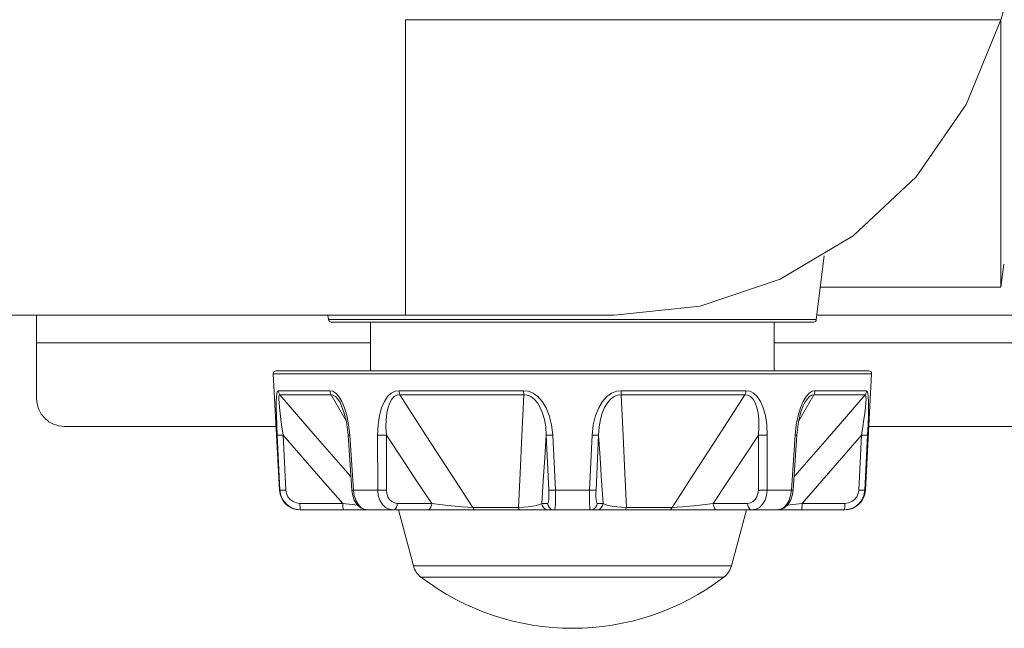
# Model space of a CAD drawing. Header units: millimetres. Extents: x 3925 to 5043, y -86 to 778.
# Tile 11 of 113: x 4133 to 4168, y 257 to 279. Entities that reach past the tile are written whole.
import ezdxf

# ---------------------------------------------------------------- set-up
doc = ezdxf.new("R2010")
doc.units = ezdxf.units.MM
doc.header["$LTSCALE"] = 46.255
for name, color, linetype in [('G50-EXT-CAM-DXF_CONTINUOUS_LINE', 7, 'CONTINUOUS'), ('H30-BOTTOM-CDXF_CONTINUOUS_LINE', 7, 'CONTINUOUS'), ('RUBBER-FOOT-DXF_CONTINUOUS_LINE', 7, 'CONTINUOUS')]:
    doc.layers.add(name, color=color, linetype=linetype)

msp = doc.modelspace()

# ---------------------------------------------------------------- linework, layer by layer
at = {"layer": 'G50-EXT-CAM-DXF_CONTINUOUS_LINE', "color": 7, "linetype": 'Continuous', "lineweight": 0}
for p, q in [((4133.1563, 265.267), (4133.1563, 268.267)), ((4143.6257, 268.267), (4134.9063, 268.267)), ((4176.6563, 268.267), (4161.187, 268.267)), ((4145.1563, 267.267), (4133.1563, 267.267)), ((4175.6563, 267.267), (4159.6563, 267.267)), ((4134.1563, 264.267), (4141.7612, 264.267)), ((4163.0515, 264.267), (4174.6563, 264.267))]:
    msp.add_line(p, q, dxfattribs=at)
msp.add_arc((4134.1563, 265.267), 1, 180, 270, dxfattribs=at)
at = {"layer": 'H30-BOTTOM-CDXF_CONTINUOUS_LINE', "color": 7, "linetype": 'Continuous', "lineweight": 0}
for p, q in [((4167.7971, 278.877), (4146.4063, 278.877)), ((4146.4063, 268.267), (4146.4063, 278.877)), ((4167.7959, 270.167), (4167.7958, 278.8744)), ((4161.1671, 268.1049), (4161.4483, 270.3948)), ((4167.8984, 270.1022), (4167.7958, 269.267)), ((4167.7958, 269.4678), (4167.7959, 270.0488)), ((4167.7959, 270.0488), (4167.7959, 270.167)), ((4167.7958, 269.267), (4161.3098, 269.267)), ((4167.7958, 269.267), (4167.7958, 269.4678)), ((4004.573, 268.267), (4153.9063, 268.267)), ((4143.6456, 268.1049), (4143.6257, 268.267)), ((4161.1671, 268.1049), (4143.6456, 268.1049)), ((4161.0679, 268.017), (4143.7448, 268.017))]:
    msp.add_line(p, q, dxfattribs=at)
for points in [[(4167.9063, 279.267), (4167.852, 279.0693), (4167.7958, 278.8744)], [(4167.7971, 278.877), (4166.5501, 275.8382), (4164.7504, 273.2318), (4162.4956, 271.1121), (4159.8695, 269.5536), (4156.9917, 268.5881), (4153.9063, 268.267)]]:
    msp.add_lwpolyline(points, dxfattribs=at)
for centre, start, end in [((4143.7448, 268.117), 187, 270), ((4161.0679, 268.117), 270, 353)]:
    msp.add_arc(centre, 0.1, start, end, dxfattribs=at)
at = {"layer": 'RUBBER-FOOT-DXF_CONTINUOUS_LINE', "color": 7, "linetype": 'Continuous', "lineweight": 0}
for p, q in [((4145.1563, 266.267), (4145.1563, 268.017)), ((4159.6563, 266.267), (4159.6563, 268.017)), ((4141.6619, 266.1618), (4163.1508, 266.1618)), ((4141.8811, 261.9778), (4141.6619, 266.1618)), ((4141.7617, 266.267), (4163.051, 266.267)), ((4162.9316, 261.9778), (4163.1508, 266.1618)), ((4141.8387, 265.5506), (4143.6927, 265.5506)), ((4141.896, 265.403), (4143.74, 265.403)), ((4143.74, 265.403), (4144.2779, 264.4657)), ((4150.6511, 265.5506), (4146.175, 265.5506)), ((4150.6606, 265.403), (4146.2088, 265.403)), ((4154.1521, 265.403), (4158.6039, 265.403)), ((4154.1616, 265.5506), (4158.6377, 265.5506)), ((4160.5345, 264.4652), (4161.0727, 265.403)), ((4161.0727, 265.403), (4162.9167, 265.403)), ((4161.12, 265.5506), (4162.974, 265.5506)), ((4144.059, 265.1254), (4144.0593, 265.1248)), ((4160.7534, 265.1248), (4160.7537, 265.1253)), ((4141.899, 261.9778), (4141.8011, 263.9548)), ((4142.0163, 263.9549), (4142.1144, 261.9778)), ((4144.4072, 263.9548), (4144.3457, 263.951)), ((4144.4795, 261.974), (4144.3457, 263.951)), ((4144.4072, 263.9548), (4144.5424, 261.9778)), ((4145.4073, 263.9548), (4145.4107, 261.9778)), ((4145.7227, 263.9548), (4145.7276, 261.9778)), ((4151.5596, 261.9778), (4151.4684, 263.955)), ((4151.7924, 261.9778), (4151.6992, 263.9548)), ((4153.0203, 261.9778), (4153.1135, 263.9548)), ((4153.3443, 263.9548), (4153.2531, 261.9778)), ((4159.0851, 261.9778), (4159.09, 263.955)), ((4159.4054, 263.9548), (4159.402, 261.9778)), ((4160.2703, 261.9778), (4160.4055, 263.9548)), ((4160.467, 263.951), (4160.3332, 261.974)), ((4160.4055, 263.9548), (4160.467, 263.951)), ((4162.6983, 261.9778), (4162.7964, 263.955)), ((4163.0116, 263.9548), (4162.9137, 261.9778)), ((4141.8811, 261.9778), (4141.8991, 261.9778)), ((4144.5424, 261.9778), (4144.4795, 261.974)), ((4144.5424, 261.9778), (4145.4107, 261.9778)), ((4151.7924, 261.9778), (4153.0203, 261.9778)), ((4159.402, 261.9778), (4160.2703, 261.9778)), ((4160.2703, 261.9778), (4160.3332, 261.974)), ((4162.9136, 261.9778), (4162.9316, 261.9778)), ((4144.1543, 261.504), (4142.6174, 261.504)), ((4146.1143, 261.504), (4147.3499, 261.504)), ((4151.3052, 261.504), (4151.5157, 261.504)), ((4153.5075, 261.504), (4153.297, 261.504)), ((4158.6984, 261.504), (4157.4627, 261.504)), ((4162.1953, 261.504), (4160.6583, 261.504)), ((4142.6301, 261.267), (4162.1826, 261.267)), ((4142.6513, 261.267), (4142.6412, 261.2785)), ((4146.1563, 261.267), (4146.6946, 259.2581)), ((4148.8291, 261.3563), (4150.4697, 261.3563)), ((4155.9836, 261.3563), (4154.343, 261.3563)), ((4158.6563, 261.267), (4158.1181, 259.2581)), ((4162.1614, 261.267), (4162.1715, 261.2785)), ((4158.1181, 259.2581), (4146.6946, 259.2581)), ((4157.8485, 258.8559), (4146.9642, 258.8559))]:
    msp.add_line(p, q, dxfattribs=at)
for points in [[(4141.8387, 265.5506), (4141.8126, 265.5294), (4141.7917, 265.4613), (4141.777, 265.3417), (4141.7689, 265.1668), (4141.7677, 264.9388), (4141.7729, 264.66), (4141.7841, 264.3318), (4141.8011, 263.9548)], [(4141.8387, 265.5506), (4141.847, 265.4979), (4141.8664, 265.4479), (4141.896, 265.403)], [(4142.0163, 263.9548), (4141.9717, 264.2501), (4141.9342, 264.5138), (4141.9038, 264.7463), (4141.8808, 264.9474), (4141.8658, 265.1154), (4141.8598, 265.2474), (4141.8633, 265.3395), (4141.8759, 265.3901), (4141.896, 265.403)], [(4144.4469, 262.4555), (4144.3342, 262.5841), (4143.1644, 263.9313), (4141.896, 265.403)], [(4143.6927, 265.5506), (4143.7961, 265.5294), (4143.9042, 265.4613), (4144.0132, 265.3417), (4144.1193, 265.1668)], [(4143.6927, 265.5506), (4143.6997, 265.4976), (4143.7157, 265.4476), (4143.74, 265.403)], [(4143.74, 265.403), (4143.8135, 265.3901), (4143.8946, 265.3394), (4143.9798, 265.2474), (4144.059, 265.1254)], [(4146.175, 265.5506), (4146.0348, 265.5294), (4145.8971, 265.4613), (4145.7673, 265.3417), (4145.6497, 265.1668), (4145.5508, 264.9388), (4145.4745, 264.66), (4145.425, 264.3318), (4145.4073, 263.9548)], [(4146.2088, 265.403), (4146.107, 265.3901), (4146.0079, 265.3394), (4145.9177, 265.2472), (4145.8415, 265.115), (4145.7815, 264.947), (4145.7387, 264.7461), (4145.7135, 264.5138), (4145.7074, 264.2503), (4145.7227, 263.9548)], [(4146.2088, 265.403), (4146.1914, 265.4476), (4146.18, 265.4976), (4146.175, 265.5506)], [(4148.8291, 261.3563), (4148.0302, 262.5841), (4147.1581, 263.9313), (4146.2088, 265.403)], [(4150.6606, 265.403), (4150.5868, 263.9346), (4150.5231, 262.5873), (4150.4697, 261.3563)], [(4150.6511, 265.5506), (4150.8233, 265.5294), (4150.9972, 265.4613), (4151.166, 265.3417), (4151.3242, 265.1668), (4151.4629, 264.9389), (4151.576, 264.66), (4151.6573, 264.3318), (4151.6992, 263.9548)], [(4150.6606, 265.403), (4150.6557, 265.4476), (4150.6525, 265.4974), (4150.6511, 265.5506)], [(4150.6606, 265.403), (4150.7846, 265.3901), (4150.912, 265.3394), (4151.0359, 265.2474), (4151.1498, 265.1154), (4151.2496, 264.9473), (4151.3333, 264.7462), (4151.3993, 264.5137), (4151.4455, 264.2501), (4151.4685, 263.9548)], [(4154.1616, 265.5506), (4153.9893, 265.5294), (4153.8155, 265.4613), (4153.6467, 265.3417), (4153.4885, 265.1668), (4153.3498, 264.9388), (4153.2367, 264.66), (4153.1554, 264.3318), (4153.1135, 263.9548)], [(4153.3442, 263.9548), (4153.3672, 264.2501), (4153.4134, 264.5138), (4153.4795, 264.7463), (4153.5632, 264.9474), (4153.663, 265.1154), (4153.7768, 265.2474), (4153.9009, 265.3395), (4154.0283, 265.3901), (4154.1521, 265.403)], [(4154.1616, 265.5506), (4154.1602, 265.4979), (4154.157, 265.4479), (4154.1521, 265.403)], [(4154.343, 261.3563), (4154.2898, 262.5841), (4154.2261, 263.9313), (4154.1521, 265.403)], [(4158.6039, 265.403), (4157.6568, 263.9347), (4156.7845, 262.5873), (4155.9836, 261.3563)], [(4158.6377, 265.5506), (4158.6327, 265.4976), (4158.6213, 265.4476), (4158.6039, 265.403)], [(4158.6039, 265.403), (4158.7058, 265.3901), (4158.8047, 265.3394), (4158.8949, 265.2473), (4158.9711, 265.1154), (4159.0311, 264.9473), (4159.074, 264.7462), (4159.0992, 264.5137), (4159.1053, 264.2501), (4159.0901, 263.955)], [(4158.6377, 265.5506), (4158.7779, 265.5294), (4158.9156, 265.4613), (4159.0454, 265.3417), (4159.163, 265.1668), (4159.2619, 264.9389), (4159.3381, 264.66), (4159.3877, 264.3318), (4159.4054, 263.9548)], [(4162.9167, 265.403), (4161.6512, 263.9347), (4160.4813, 262.5873), (4160.3658, 262.4555)], [(4161.12, 265.5506), (4161.0166, 265.5294), (4160.9084, 265.4613), (4160.7995, 265.3417), (4160.6933, 265.1668)], [(4160.7537, 265.1253), (4160.833, 265.2474), (4160.9182, 265.3395), (4160.9993, 265.3902), (4161.0727, 265.403)], [(4161.12, 265.5506), (4161.1131, 265.4979), (4161.0971, 265.4479), (4161.0727, 265.403)], [(4162.9167, 265.403), (4162.9368, 265.3901), (4162.9494, 265.3395), (4162.9529, 265.2474), (4162.9469, 265.1154), (4162.9319, 264.9473), (4162.9089, 264.7462), (4162.8785, 264.5137), (4162.841, 264.2501), (4162.7964, 263.955)], [(4162.974, 265.5506), (4162.9656, 265.4976), (4162.9462, 265.4476), (4162.9167, 265.403)], [(4162.974, 265.5506), (4163.0001, 265.5294), (4163.021, 265.4613), (4163.0357, 265.3417), (4163.0438, 265.1668), (4163.045, 264.9389), (4163.0398, 264.66), (4163.0286, 264.3318), (4163.0116, 263.9548)], [(4144.059, 265.1254), (4144.1153, 265.0128), (4144.1995, 264.7864), (4144.2855, 264.4347), (4144.3457, 263.951)], [(4144.1193, 265.1668), (4144.2166, 264.9389), (4144.3002, 264.66), (4144.3656, 264.3318), (4144.4073, 263.9548)], [(4160.6933, 265.1668), (4160.5961, 264.9388), (4160.5125, 264.66), (4160.447, 264.3318), (4160.4054, 263.9548)], [(4160.467, 263.951), (4160.5279, 264.4381), (4160.6137, 264.7881), (4160.6978, 265.0136), (4160.7537, 265.1254)], [(4141.8011, 263.9548), (4141.8212, 263.952), (4141.8678, 263.951), (4141.9354, 263.952), (4142.0164, 263.9548)], [(4142.0163, 263.9549), (4142.7259, 263.1365), (4143.4415, 262.3158), (4144.1543, 261.504)], [(4145.7227, 263.9548), (4145.6472, 263.952), (4145.5631, 263.951), (4145.4799, 263.952), (4145.4073, 263.9548)], [(4145.7227, 263.9548), (4146.2626, 263.1365), (4146.8073, 262.3157), (4147.3499, 261.504)], [(4151.3052, 261.504), (4151.3599, 262.3158), (4151.4145, 263.1364), (4151.4684, 263.955)], [(4151.4685, 263.9548), (4151.4943, 263.952), (4151.5457, 263.951), (4151.6167, 263.952), (4151.6992, 263.9548)], [(4153.1135, 263.9548), (4153.196, 263.952), (4153.267, 263.951), (4153.3184, 263.952), (4153.3442, 263.9548)], [(4153.3443, 263.9548), (4153.3982, 263.1365), (4153.4528, 262.3157), (4153.5075, 261.504)], [(4157.4627, 261.504), (4158.0055, 262.3158), (4158.5501, 263.1364), (4159.09, 263.955)], [(4159.4054, 263.9548), (4159.3328, 263.952), (4159.2497, 263.951), (4159.1655, 263.952), (4159.09, 263.9548)], [(4160.6583, 261.504), (4161.3712, 262.3158), (4162.0868, 263.1364), (4162.7964, 263.955)], [(4163.0116, 263.9548), (4162.9915, 263.952), (4162.9449, 263.951), (4162.8773, 263.952), (4162.7963, 263.9548)], [(4141.899, 261.9778), (4141.9187, 261.9749), (4141.9652, 261.9739), (4142.033, 261.9749), (4142.1145, 261.9778)], [(4142.6513, 261.267), (4142.4615, 261.2911), (4142.2848, 261.3615), (4142.1309, 261.4742), (4142.0112, 261.6208), (4141.9322, 261.7927), (4141.8991, 261.9778)], [(4142.6174, 261.504), (4142.4895, 261.5203), (4142.3712, 261.5674), (4142.2683, 261.6429), (4142.1887, 261.7406), (4142.1363, 261.855), (4142.1144, 261.9778)], [(4144.4795, 261.974), (4144.5012, 261.821), (4144.5684, 261.6214), (4144.6776, 261.4516), (4144.8166, 261.3339), (4144.9683, 261.2753), (4145.0532, 261.267)], [(4144.5424, 261.9778), (4144.569, 261.7918), (4144.6252, 261.62), (4144.7072, 261.4738), (4144.8106, 261.3615), (4144.9281, 261.2912), (4145.0536, 261.267)], [(4145.7277, 261.9778), (4145.6516, 261.9749), (4145.567, 261.9739), (4145.4834, 261.9749), (4145.4107, 261.9778)], [(4145.4107, 261.9778), (4145.4314, 261.7918), (4145.4872, 261.62), (4145.5743, 261.4738), (4145.688, 261.3615), (4145.82, 261.2912), (4145.9633, 261.267)], [(4145.7276, 261.9778), (4145.7407, 261.8545), (4145.7785, 261.7406), (4145.8388, 261.643), (4145.9181, 261.5678), (4146.0119, 261.5203), (4146.1143, 261.504)], [(4151.5157, 261.504), (4151.5324, 261.5203), (4151.5462, 261.5678), (4151.5562, 261.6431), (4151.562, 261.7407), (4151.5631, 261.8546), (4151.5596, 261.9778)], [(4151.5596, 261.9778), (4151.5857, 261.9749), (4151.6375, 261.9739), (4151.7092, 261.9749), (4151.7924, 261.9778)], [(4151.7631, 261.267), (4151.7757, 261.2911), (4151.7859, 261.3615), (4151.7932, 261.4742), (4151.7969, 261.6208), (4151.7966, 261.7927), (4151.7924, 261.9778)], [(4153.0496, 261.267), (4153.037, 261.2911), (4153.0268, 261.3615), (4153.0195, 261.4742), (4153.0158, 261.6208), (4153.0161, 261.7927), (4153.0203, 261.9778)], [(4153.0203, 261.9778), (4153.1035, 261.9749), (4153.1751, 261.9739), (4153.227, 261.9749), (4153.2531, 261.9778)], [(4153.297, 261.504), (4153.2803, 261.5203), (4153.2666, 261.5674), (4153.2565, 261.6429), (4153.2507, 261.7406), (4153.2496, 261.855), (4153.2531, 261.9778)], [(4159.0851, 261.9778), (4159.0719, 261.8541), (4159.0339, 261.7398), (4158.9736, 261.6426), (4158.894, 261.5674), (4158.8009, 261.5203), (4158.6984, 261.504)], [(4159.402, 261.9778), (4159.3813, 261.7918), (4159.3255, 261.62), (4159.2384, 261.4738), (4159.1247, 261.3615), (4158.9927, 261.2912), (4158.8494, 261.267)], [(4159.402, 261.9778), (4159.3293, 261.9749), (4159.2458, 261.9739), (4159.1611, 261.9749), (4159.085, 261.9778)], [(4159.7591, 261.267), (4159.8844, 261.2911), (4160.0021, 261.3615), (4160.1057, 261.4742), (4160.1878, 261.6208), (4160.2439, 261.7927), (4160.2703, 261.9778)], [(4159.7595, 261.267), (4159.8498, 261.2764), (4160.0009, 261.3368), (4160.139, 261.4562), (4160.2468, 261.6269), (4160.3127, 261.8266), (4160.3332, 261.974)], [(4162.9136, 261.9778), (4162.8802, 261.7918), (4162.801, 261.62), (4162.6814, 261.4738), (4162.5279, 261.3615), (4162.3515, 261.2912), (4162.1614, 261.267)], [(4162.6983, 261.9778), (4162.6761, 261.8541), (4162.6235, 261.7398), (4162.544, 261.6426), (4162.4415, 261.5674), (4162.3236, 261.5203), (4162.1953, 261.504)], [(4162.9137, 261.9778), (4162.894, 261.9749), (4162.8475, 261.9739), (4162.7797, 261.9749), (4162.6982, 261.9778)], [(4142.6412, 261.2785), (4142.6319, 261.3117), (4142.6245, 261.3638), (4142.6195, 261.4299), (4142.6174, 261.504)], [(4144.6876, 261.4432), (4144.4946, 261.4654), (4144.1543, 261.504)], [(4144.1883, 261.267), (4144.1781, 261.2785), (4144.1689, 261.3117), (4144.1615, 261.3638), (4144.1565, 261.4299), (4144.1544, 261.504)], [(4146.1143, 261.504), (4146.105, 261.4299), (4146.0828, 261.3638), (4146.0496, 261.3117), (4146.0085, 261.2785), (4145.9633, 261.267)], [(4147.35, 261.504), (4147.3407, 261.4299), (4147.3185, 261.3638), (4147.2853, 261.3117), (4147.2443, 261.2785), (4147.199, 261.267)], [(4147.35, 261.504), (4147.6421, 261.4654), (4147.9251, 261.4323), (4148.1915, 261.4048), (4148.4352, 261.3829), (4148.6498, 261.3667), (4148.8291, 261.3563)], [(4150.4697, 261.3563), (4150.6443, 261.3667), (4150.8169, 261.3829), (4150.9781, 261.4048), (4151.1194, 261.4323), (4151.2322, 261.4654), (4151.3052, 261.504)], [(4151.3052, 261.504), (4151.3204, 261.4299), (4151.3568, 261.3638), (4151.4112, 261.3117), (4151.4784, 261.2785), (4151.5525, 261.267)], [(4151.5157, 261.504), (4151.5309, 261.4299), (4151.5674, 261.3638), (4151.6217, 261.3117), (4151.689, 261.2785), (4151.7631, 261.267)], [(4153.0496, 261.267), (4153.1237, 261.2785), (4153.191, 261.3117), (4153.2453, 261.3638), (4153.2818, 261.4299), (4153.297, 261.504)], [(4153.2602, 261.267), (4153.3342, 261.2785), (4153.4015, 261.3117), (4153.4559, 261.3638), (4153.4923, 261.4299), (4153.5075, 261.504)], [(4154.343, 261.3563), (4154.1684, 261.3667), (4153.9959, 261.3829), (4153.8347, 261.4048), (4153.6933, 261.4323), (4153.5805, 261.4654), (4153.5075, 261.504)], [(4157.4627, 261.504), (4157.1706, 261.4654), (4156.8875, 261.4323), (4156.621, 261.4048), (4156.3774, 261.3829), (4156.1629, 261.3667), (4155.9836, 261.3563)], [(4157.6136, 261.267), (4157.5684, 261.2785), (4157.5274, 261.3117), (4157.4942, 261.3638), (4157.472, 261.4299), (4157.4627, 261.504)], [(4158.8494, 261.267), (4158.8042, 261.2785), (4158.7631, 261.3117), (4158.7299, 261.3638), (4158.7077, 261.4299), (4158.6984, 261.504)], [(4160.6583, 261.504), (4160.3182, 261.4654), (4160.1238, 261.443)], [(4160.6244, 261.267), (4160.6346, 261.2785), (4160.6438, 261.3117), (4160.6512, 261.3638), (4160.6562, 261.4299), (4160.6583, 261.504)], [(4162.1715, 261.2785), (4162.1808, 261.3117), (4162.1882, 261.3638), (4162.1932, 261.4299), (4162.1953, 261.504)], [(4148.8291, 261.3563), (4148.8558, 261.3083), (4148.8879, 261.2777), (4148.9235, 261.267)], [(4150.4697, 261.3563), (4150.4841, 261.3082), (4150.5016, 261.2775), (4150.5208, 261.267)], [(4154.2919, 261.267), (4154.3111, 261.2775), (4154.3286, 261.3082), (4154.343, 261.3563)], [(4155.8892, 261.267), (4155.9242, 261.2773), (4155.9566, 261.3078), (4155.9836, 261.3563)]]:
    msp.add_lwpolyline(points, dxfattribs=at)
for centre, radius, start, end in [((4141.7617, 266.167), 0.1, 90, 183), ((4163.051, 266.167), 0.1, 357, 90), ((4142.6301, 262.017), 0.75, 183, 270), ((4162.1826, 262.017), 0.75, 270, 357), ((4147.4191, 259.4522), 0.75, 195, 232.66025), ((4157.3936, 259.4522), 0.75, 307.33975, 345), ((4152.4063, 265.9895), 8.9725, 232.66025, 307.33975)]:
    msp.add_arc(centre, radius, start, end, dxfattribs=at)

doc.saveas('drawing.dxf')
